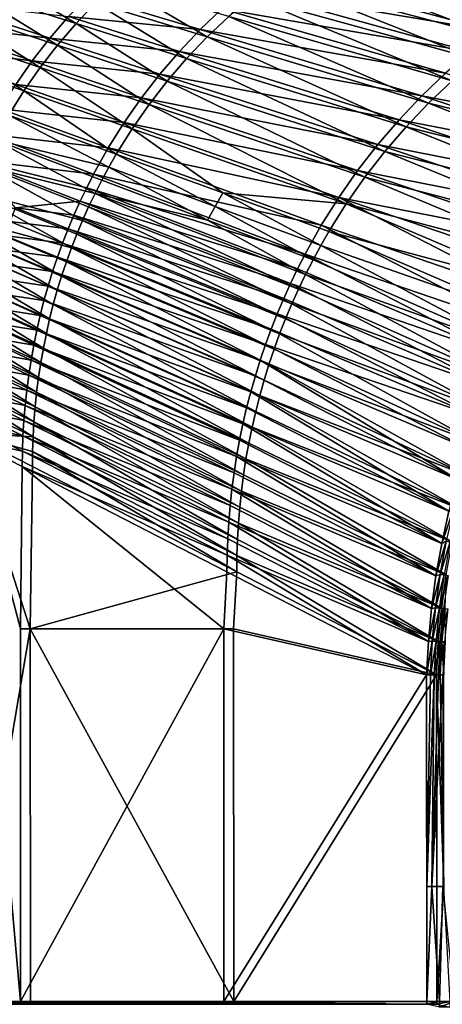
# Model space of a CAD drawing. Header units: metres. Extents: x -900 to 900, y -400 to 400.
# Tile 62 of 241: x -726 to -613, y 0 to 264. Entities that reach past the tile are written whole.
import ezdxf

# ---------------------------------------------------------------- set-up
doc = ezdxf.new("R2010")
doc.units = ezdxf.units.M

msp = doc.modelspace()

# ---------------------------------------------------------------- linework, layer by layer
at = {"layer": 'top'}
for points in [[(-651.034851, 279.450592, -245.912582), (-589.249451, 263.618164, -353.408813), (-644.264893, 283.666199, -246.05809)], [(-589.249451, 263.618164, -353.408813), (-581.840393, 268.242249, -353.560028), (-644.264893, 283.666199, -246.05809)], [(-735.835388, 277.768463, -138.33403), (-740.867798, 272.480621, -138.241013), (-710.916809, 262.92627, -191.667252)], [(-705.663879, 268.447693, -191.776764), (-735.835388, 277.768463, -138.33403), (-710.916809, 262.92627, -191.667252)], [(-657.586487, 274.902618, -245.771866), (-596.423035, 258.630585, -353.264374), (-651.034851, 279.450592, -245.912582)], [(-596.423035, 258.630585, -353.264374), (-589.249451, 263.618164, -353.408813), (-651.034851, 279.450592, -245.912582)], [(-665.726257, 272.122925, -246.811066), (-659.367798, 277.063477, -246.906357), (-598.109863, 260.761414, -354.577484)], [(-663.901611, 270.032257, -245.636459), (-603.340515, 253.29071, -353.127075), (-657.586487, 274.902618, -245.771866)], [(-659.367798, 277.063477, -246.906357), (-590.890991, 265.817963, -354.677704), (-598.109863, 260.761414, -354.577484)], [(-603.340515, 253.29071, -353.127075), (-596.423035, 258.630585, -353.264374), (-657.586487, 274.902618, -245.771866)], [(-740.867798, 272.480621, -138.241013), (-745.625244, 266.942505, -138.153458), (-715.881714, 257.142578, -191.564026)], [(-710.916809, 262.92627, -191.667252), (-740.867798, 272.480621, -138.241013), (-715.881714, 257.142578, -191.564026)], [(-705.663879, 268.447693, -191.776764), (-675.748596, 259.363739, -245.383438), (-700.13385, 273.690735, -191.892166)], [(-675.748596, 259.363739, -245.383438), (-669.961731, 264.849304, -245.506821), (-700.13385, 273.690735, -191.892166)], [(-671.827026, 266.872192, -246.717346), (-665.726257, 272.122925, -246.811066), (-605.065979, 255.353897, -354.480194)], [(-665.726257, 272.122925, -246.811066), (-598.109863, 260.761414, -354.577484), (-605.065979, 255.353897, -354.480194)], [(-712.917908, 264.826813, -192.847443), (-707.618591, 270.406067, -192.930756), (-677.656067, 261.323364, -246.625671)], [(-707.618591, 270.406067, -192.930756), (-671.827026, 266.872192, -246.717346), (-677.656067, 261.323364, -246.625671)], [(-669.961731, 264.849304, -245.506821), (-609.981384, 247.609665, -352.997192), (-663.901611, 270.032257, -245.636459)], [(-609.981384, 247.609665, -352.997192), (-603.340515, 253.29071, -353.127075), (-663.901611, 270.032257, -245.636459)], [(-752.282715, 262.979248, -139.18663), (-747.757507, 268.810425, -139.248199), (-717.932556, 258.987579, -192.766342)], [(-745.625244, 266.942505, -138.153458), (-750.098267, 261.170746, -138.071701), (-720.54895, 251.113983, -191.467499)], [(-747.757507, 268.810425, -139.248199), (-712.917908, 264.826813, -192.847443), (-717.932556, 258.987579, -192.766342)], [(-715.881714, 257.142578, -191.564026), (-745.625244, 266.942505, -138.153458), (-720.54895, 251.113983, -191.467499)], [(-710.916809, 262.92627, -191.667252), (-681.245361, 253.586823, -245.266769), (-705.663879, 268.447693, -191.776764)], [(-681.245361, 253.586823, -245.266769), (-675.748596, 259.363739, -245.383438), (-705.663879, 268.447693, -191.776764)], [(-677.656067, 261.323364, -246.625671), (-671.827026, 266.872192, -246.717346), (-611.74292, 249.608124, -354.386108)], [(-671.827026, 266.872192, -246.717346), (-605.065979, 255.353897, -354.480194), (-611.74292, 249.608124, -354.386108)], [(-717.932556, 258.987579, -192.766342), (-712.917908, 264.826813, -192.847443), (-683.199951, 255.489227, -246.53653)], [(-712.917908, 264.826813, -192.847443), (-677.656067, 261.323364, -246.625671), (-683.199951, 255.489227, -246.53653)], [(-675.748596, 259.363739, -245.383438), (-616.324951, 241.598602, -352.875092), (-669.961731, 264.849304, -245.506821)], [(-616.324951, 241.598602, -352.875092), (-609.981384, 247.609665, -352.997192), (-669.961731, 264.849304, -245.506821)], [(-756.514526, 256.926178, -139.127487), (-752.282715, 262.979248, -139.18663), (-722.651062, 252.901749, -192.687988)], [(-752.282715, 262.979248, -139.18663), (-717.932556, 258.987579, -192.766342), (-722.651062, 252.901749, -192.687988)], [(-715.881714, 257.142578, -191.564026), (-686.440491, 247.535553, -245.157227), (-710.916809, 262.92627, -191.667252)], [(-686.440491, 247.535553, -245.157227), (-681.245361, 253.586823, -245.266769), (-710.916809, 262.92627, -191.667252)], [(-750.098267, 261.170746, -138.071701), (-754.277588, 255.182022, -137.996048), (-724.908936, 244.85788, -191.378036)], [(-720.54895, 251.113983, -191.467499), (-750.098267, 261.170746, -138.071701), (-724.908936, 244.85788, -191.378036)], [(-722.651062, 252.901749, -192.687988), (-717.932556, 258.987579, -192.766342), (-688.445984, 249.383224, -246.450378)], [(-717.932556, 258.987579, -192.766342), (-683.199951, 255.489227, -246.53653), (-688.445984, 249.383224, -246.450378)], [(-683.199951, 255.489227, -246.53653), (-677.656067, 261.323364, -246.625671), (-618.124817, 243.537598, -354.295593)], [(-681.245361, 253.586823, -245.266769), (-622.352295, 235.270294, -352.761108), (-675.748596, 259.363739, -245.383438)], [(-677.656067, 261.323364, -246.625671), (-611.74292, 249.608124, -354.386108), (-618.124817, 243.537598, -354.295593)], [(-622.352295, 235.270294, -352.761108), (-616.324951, 241.598602, -352.875092), (-675.748596, 259.363739, -245.383438)], [(-756.514526, 256.926178, -139.127487), (-722.651062, 252.901749, -192.687988), (-727.062744, 246.583328, -192.612854)], [(-720.54895, 251.113983, -191.467499), (-691.323975, 241.228241, -245.05513), (-715.881714, 257.142578, -191.564026)], [(-691.323975, 241.228241, -245.05513), (-686.440491, 247.535553, -245.157227), (-715.881714, 257.142578, -191.564026)], [(-724.908936, 244.85788, -191.378036), (-754.277588, 255.182022, -137.996048), (-728.951904, 238.391632, -191.296036)], [(-688.445984, 249.383224, -246.450378), (-683.199951, 255.489227, -246.53653), (-624.196655, 237.156647, -354.208954)], [(-686.440491, 247.535553, -245.157227), (-628.050598, 228.643784, -352.655396), (-681.245361, 253.586823, -245.266769)], [(-683.199951, 255.489227, -246.53653), (-618.124817, 243.537598, -354.295593), (-624.196655, 237.156647, -354.208954)], [(-628.050598, 228.643784, -352.655396), (-622.352295, 235.270294, -352.761108), (-681.245361, 253.586823, -245.266769)], [(-727.062744, 246.583328, -192.612854), (-722.651062, 252.901749, -192.687988), (-693.382202, 243.019455, -246.367691)], [(-724.908936, 244.85788, -191.378036), (-695.88562, 234.683182, -244.960876), (-720.54895, 251.113983, -191.467499)], [(-722.651062, 252.901749, -192.687988), (-688.445984, 249.383224, -246.450378), (-693.382202, 243.019455, -246.367691)], [(-695.88562, 234.683182, -244.960876), (-691.323975, 241.228241, -245.05513), (-720.54895, 251.113983, -191.467499)], [(-693.382202, 243.019455, -246.367691), (-688.445984, 249.383224, -246.450378), (-629.944031, 230.480377, -354.126495)], [(-688.445984, 249.383224, -246.450378), (-624.196655, 237.156647, -354.208954), (-629.944031, 230.480377, -354.126495)], [(-618.124817, 243.537598, -354.295593), (-611.74292, 249.608124, -354.386108), (-554.930054, 231.374649, -458.79007)], [(-731.157654, 240.046799, -192.541428), (-727.062744, 246.583328, -192.612854), (-697.997192, 236.412643, -246.288925)], [(-727.062744, 246.583328, -192.612854), (-693.382202, 243.019455, -246.367691), (-697.997192, 236.412643, -246.288925)], [(-691.323975, 241.228241, -245.05513), (-633.408447, 221.739563, -352.558228), (-686.440491, 247.535553, -245.157227)], [(-633.408447, 221.739563, -352.558228), (-628.050598, 228.643784, -352.655396), (-686.440491, 247.535553, -245.157227)], [(-609.981384, 247.609665, -352.997192), (-616.324951, 241.598602, -352.875092), (-555.785889, 226.832245, -457.716919)], [(-728.951904, 238.391632, -191.296036), (-700.115417, 227.918716, -244.874832), (-724.908936, 244.85788, -191.378036)], [(-700.115417, 227.918716, -244.874832), (-695.88562, 234.683182, -244.960876), (-724.908936, 244.85788, -191.378036)], [(-697.997192, 236.412643, -246.288925), (-693.382202, 243.019455, -246.367691), (-635.353455, 223.524597, -354.048553)], [(-693.382202, 243.019455, -246.367691), (-629.944031, 230.480377, -354.126495), (-635.353455, 223.524597, -354.048553)], [(-624.196655, 237.156647, -354.208954), (-618.124817, 243.537598, -354.295593), (-561.175171, 224.8871, -459.318604)], [(-618.124817, 243.537598, -354.295593), (-554.930054, 231.374649, -458.79007), (-561.175171, 224.8871, -459.318604)], [(-695.88562, 234.683182, -244.960876), (-638.414551, 214.578186, -352.469788), (-691.323975, 241.228241, -245.05513)], [(-638.414551, 214.578186, -352.469788), (-633.408447, 221.739563, -352.558228), (-691.323975, 241.228241, -245.05513)], [(-616.324951, 241.598602, -352.875092), (-622.352295, 235.270294, -352.761108), (-561.93634, 220.220795, -458.197723)], [(-555.785889, 226.832245, -457.716919), (-616.324951, 241.598602, -352.875092), (-561.93634, 220.220795, -458.197723)], [(-702.28064, 229.57811, -246.214554), (-734.926575, 233.30719, -192.474213), (-731.157654, 240.046799, -192.541428)], [(-732.668335, 231.73262, -191.221878), (-702.102661, 224.459915, -244.834991), (-728.951904, 238.391632, -191.296036)], [(-697.997192, 236.412643, -246.288925), (-702.28064, 229.57811, -246.214554), (-731.157654, 240.046799, -192.541428)], [(-702.102661, 224.459915, -244.834991), (-700.115417, 227.918716, -244.874832), (-728.951904, 238.391632, -191.296036)], [(-640.412292, 216.305832, -353.975433), (-702.28064, 229.57811, -246.214554), (-697.997192, 236.412643, -246.288925)], [(-635.353455, 223.524597, -354.048553), (-640.412292, 216.305832, -353.975433), (-697.997192, 236.412643, -246.288925)], [(-629.944031, 230.480377, -354.126495), (-624.196655, 237.156647, -354.208954), (-567.105591, 218.163849, -459.771088)], [(-622.352295, 235.270294, -352.761108), (-628.050598, 228.643784, -352.655396), (-567.77948, 213.340012, -458.601532)], [(-624.196655, 237.156647, -354.208954), (-561.175171, 224.8871, -459.318604), (-567.105591, 218.163849, -459.771088)], [(-561.93634, 220.220795, -458.197723), (-622.352295, 235.270294, -352.761108), (-567.77948, 213.340012, -458.601532)], [(-734.926575, 233.30719, -192.474213), (-706.222778, 222.531693, -246.14502), (-738.361023, 226.380005, -192.411697)], [(-702.28064, 229.57811, -246.214554), (-706.222778, 222.531693, -246.14502), (-734.926575, 233.30719, -192.474213)], [(-700.115417, 227.918716, -244.874832), (-671.542908, 217.536606, -298.607544), (-695.88562, 234.683182, -244.960876)], [(-671.542908, 217.536606, -298.607544), (-638.414551, 214.578186, -352.469788), (-695.88562, 234.683182, -244.960876)], [(-732.668335, 231.73262, -191.221878), (-736.048462, 224.898224, -191.15596), (-705.815674, 217.400665, -244.761902)], [(-705.815674, 217.400665, -244.761902), (-704.003174, 220.95314, -244.797333), (-732.668335, 231.73262, -191.221878)], [(-704.003174, 220.95314, -244.797333), (-702.102661, 224.459915, -244.834991), (-732.668335, 231.73262, -191.221878)], [(-635.353455, 223.524597, -354.048553), (-629.944031, 230.480377, -354.126495), (-572.719849, 211.218231, -460.15274)], [(-629.944031, 230.480377, -354.126495), (-567.105591, 218.163849, -459.771088), (-572.719849, 211.218231, -460.15274)], [(-645.108704, 208.841248, -353.90744), (-706.222778, 222.531693, -246.14502), (-702.28064, 229.57811, -246.214554)], [(-640.412292, 216.305832, -353.975433), (-645.108704, 208.841248, -353.90744), (-702.28064, 229.57811, -246.214554)], [(-702.102661, 224.459915, -244.834991), (-673.625793, 213.917831, -298.568787), (-700.115417, 227.918716, -244.874832)], [(-673.625793, 213.917831, -298.568787), (-671.542908, 217.536606, -298.607544), (-700.115417, 227.918716, -244.874832)], [(-628.050598, 228.643784, -352.655396), (-633.408447, 221.739563, -352.558228), (-573.309326, 206.202927, -458.932465)], [(-567.77948, 213.340012, -458.601532), (-628.050598, 228.643784, -352.655396), (-573.309326, 206.202927, -458.932465)], [(-739.082764, 217.905823, -191.098648), (-709.17157, 210.16777, -244.697937), (-736.048462, 224.898224, -191.15596)], [(-738.361023, 226.380005, -192.411697), (-706.222778, 222.531693, -246.14502), (-708.06311, 218.934097, -246.112213)], [(-738.361023, 226.380005, -192.411697), (-708.06311, 218.934097, -246.112213), (-709.814819, 215.289703, -246.08078)], [(-738.361023, 226.380005, -192.411697), (-709.814819, 215.289703, -246.08078), (-727.192932, 213.564102, -219.160568)], [(-709.17157, 210.16777, -244.697937), (-707.53894, 213.804764, -244.72876), (-736.048462, 224.898224, -191.15596)], [(-736.048462, 224.898224, -191.15596), (-707.53894, 213.804764, -244.72876), (-705.815674, 217.400665, -244.761902)], [(-704.003174, 220.95314, -244.797333), (-675.617737, 210.249283, -298.532288), (-702.102661, 224.459915, -244.834991)], [(-675.617737, 210.249283, -298.532288), (-673.625793, 213.917831, -298.568787), (-702.102661, 224.459915, -244.834991)], [(-706.222778, 222.531693, -246.14502), (-649.431885, 201.14859, -353.844879), (-708.06311, 218.934097, -246.112213)], [(-649.431885, 201.14859, -353.844879), (-706.222778, 222.531693, -246.14502), (-645.108704, 208.841248, -353.90744)], [(-578.015686, 204.063461, -460.466644), (-640.412292, 216.305832, -353.975433), (-635.353455, 223.524597, -354.048553)], [(-633.408447, 221.739563, -352.558228), (-638.414551, 214.578186, -352.469788), (-578.519958, 198.822495, -459.194672)], [(-572.719849, 211.218231, -460.15274), (-578.015686, 204.063461, -460.466644), (-635.353455, 223.524597, -354.048553)], [(-573.309326, 206.202927, -458.932465), (-633.408447, 221.739563, -352.558228), (-578.519958, 198.822495, -459.194672)], [(-675.617737, 210.249283, -298.532288), (-704.003174, 220.95314, -244.797333), (-705.815674, 217.400665, -244.761902)], [(-739.082764, 217.905823, -191.098648), (-741.763123, 210.772614, -191.050339), (-712.160461, 202.779526, -244.643433)], [(-712.160461, 202.779526, -244.643433), (-710.712463, 206.491928, -244.669479), (-739.082764, 217.905823, -191.098648)], [(-710.712463, 206.491928, -244.669479), (-709.17157, 210.16777, -244.697937), (-739.082764, 217.905823, -191.098648)], [(-708.06311, 218.934097, -246.112213), (-651.450317, 197.222443, -353.815735), (-709.814819, 215.289703, -246.08078)], [(-708.06311, 218.934097, -246.112213), (-649.431885, 201.14859, -353.844879), (-651.450317, 197.222443, -353.815735)], [(-707.53894, 213.804764, -244.72876), (-651.208374, 191.756424, -352.25882), (-705.815674, 217.400665, -244.761902)], [(-705.815674, 217.400665, -244.761902), (-651.208374, 191.756424, -352.25882), (-649.31604, 195.684418, -352.288177)], [(-649.31604, 195.684418, -352.288177), (-675.617737, 210.249283, -298.532288), (-705.815674, 217.400665, -244.761902)], [(-671.542908, 217.536606, -298.607544), (-673.625793, 213.917831, -298.568787), (-645.239136, 203.398865, -352.353912)], [(-645.239136, 203.398865, -352.353912), (-643.057434, 207.180191, -352.390259), (-671.542908, 217.536606, -298.607544)], [(-643.057434, 207.180191, -352.390259), (-638.414551, 214.578186, -352.469788), (-671.542908, 217.536606, -298.607544)], [(-709.814819, 215.289703, -246.08078), (-711.477051, 211.600601, -246.050797), (-727.192932, 213.564102, -219.160568)], [(-653.371765, 193.246201, -353.788055), (-711.477051, 211.600601, -246.050797), (-709.814819, 215.289703, -246.08078)], [(-651.450317, 197.222443, -353.815735), (-653.371765, 193.246201, -353.788055), (-709.814819, 215.289703, -246.08078)], [(-675.617737, 210.249283, -298.532288), (-647.325806, 199.566086, -352.319885), (-673.625793, 213.917831, -298.568787)], [(-673.625793, 213.917831, -298.568787), (-647.325806, 199.566086, -352.319885), (-645.239136, 203.398865, -352.353912)], [(-640.412292, 216.305832, -353.975433), (-587.641418, 189.177658, -460.902557), (-645.108704, 208.841248, -353.90744)], [(-638.414551, 214.578186, -352.469788), (-643.057434, 207.180191, -352.390259), (-583.405334, 191.211761, -459.392273)], [(-578.015686, 204.063461, -460.466644), (-582.990479, 196.712646, -460.715668), (-640.412292, 216.305832, -353.975433)], [(-582.990479, 196.712646, -460.715668), (-587.641418, 189.177658, -460.902557), (-640.412292, 216.305832, -353.975433)], [(-578.519958, 198.822495, -459.194672), (-638.414551, 214.578186, -352.469788), (-583.405334, 191.211761, -459.392273)], [(-727.192932, 213.564102, -219.160568), (-713.048767, 207.868958, -246.022308), (-728.639954, 209.874863, -219.133011)], [(-711.477051, 211.600601, -246.050797), (-713.048767, 207.868958, -246.022308), (-727.192932, 213.564102, -219.160568)], [(-655.19519, 189.222229, -353.761902), (-713.048767, 207.868958, -246.022308), (-711.477051, 211.600601, -246.050797)], [(-653.371765, 193.246201, -353.788055), (-655.19519, 189.222229, -353.761902), (-711.477051, 211.600601, -246.050797)], [(-653.001404, 187.784653, -352.231842), (-707.53894, 213.804764, -244.72876), (-709.17157, 210.16777, -244.697937)], [(-651.208374, 191.756424, -352.25882), (-707.53894, 213.804764, -244.72876), (-653.001404, 187.784653, -352.231842)], [(-741.763123, 210.772614, -191.050339), (-742.969788, 207.158417, -191.029678), (-714.7771, 195.253738, -244.59874)], [(-741.763123, 210.772614, -191.050339), (-713.515442, 199.032745, -244.619843), (-712.160461, 202.779526, -244.643433)], [(-714.7771, 195.253738, -244.59874), (-713.515442, 199.032745, -244.619843), (-741.763123, 210.772614, -191.050339)], [(-728.639954, 209.874863, -219.133011), (-714.529236, 204.096909, -245.995377), (-729.996948, 206.148071, -219.10701)], [(-713.048767, 207.868958, -246.022308), (-714.529236, 204.096909, -245.995377), (-728.639954, 209.874863, -219.133011)], [(-654.693665, 183.771713, -352.207306), (-709.17157, 210.16777, -244.697937), (-710.712463, 206.491928, -244.669479)], [(-654.693665, 183.771713, -352.207306), (-653.001404, 187.784653, -352.231842), (-709.17157, 210.16777, -244.697937)], [(-647.325806, 199.566086, -352.319885), (-675.617737, 210.249283, -298.532288), (-649.31604, 195.684418, -352.288177)], [(-645.108704, 208.841248, -353.90744), (-591.965454, 181.469208, -461.03009), (-649.431885, 201.14859, -353.844879)], [(-587.641418, 189.177658, -460.902557), (-591.965454, 181.469208, -461.03009), (-645.108704, 208.841248, -353.90744)], [(-715.945435, 191.444687, -244.580185), (-742.969788, 207.158417, -191.029678), (-744.087219, 203.515213, -191.011414)], [(-742.969788, 207.158417, -191.029678), (-715.945435, 191.444687, -244.580185), (-714.7771, 195.253738, -244.59874)], [(-729.996948, 206.148071, -219.10701), (-715.917542, 200.286667, -245.970047), (-731.263184, 202.385895, -219.082657)], [(-714.529236, 204.096909, -245.995377), (-715.917542, 200.286667, -245.970047), (-729.996948, 206.148071, -219.10701)], [(-713.048767, 207.868958, -246.022308), (-656.919434, 185.152908, -353.737244), (-714.529236, 204.096909, -245.995377)], [(-656.919434, 185.152908, -353.737244), (-713.048767, 207.868958, -246.022308), (-655.19519, 189.222229, -353.761902)], [(-656.284119, 179.720093, -352.185181), (-710.712463, 206.491928, -244.669479), (-712.160461, 202.779526, -244.643433)], [(-656.284119, 179.720093, -352.185181), (-654.693665, 183.771713, -352.207306), (-710.712463, 206.491928, -244.669479)], [(-643.057434, 207.180191, -352.390259), (-645.239136, 203.398865, -352.353912), (-587.959595, 183.383728, -459.529358)], [(-583.405334, 191.211761, -459.392273), (-643.057434, 207.180191, -352.390259), (-587.959595, 183.383728, -459.529358)], [(-717.020203, 187.607742, -244.564194), (-744.087219, 203.515213, -191.011414), (-745.115295, 199.845078, -190.995575)], [(-717.020203, 187.607742, -244.564194), (-715.945435, 191.444687, -244.580185), (-744.087219, 203.515213, -191.011414)], [(-714.529236, 204.096909, -245.995377), (-658.54364, 181.040695, -353.714203), (-715.917542, 200.286667, -245.970047)], [(-656.919434, 185.152908, -353.737244), (-658.54364, 181.040695, -353.714203), (-714.529236, 204.096909, -245.995377)], [(-645.239136, 203.398865, -352.353912), (-647.325806, 199.566086, -352.319885), (-592.176758, 175.35141, -459.610077)], [(-587.959595, 183.383728, -459.529358), (-645.239136, 203.398865, -352.353912), (-592.176758, 175.35141, -459.610077)], [(-731.263184, 202.385895, -219.082657), (-717.212952, 196.440414, -245.946396), (-732.437988, 198.5905, -219.059998)], [(-715.917542, 200.286667, -245.970047), (-717.212952, 196.440414, -245.946396), (-731.263184, 202.385895, -219.082657)], [(-712.160461, 202.779526, -244.643433), (-713.515442, 199.032745, -244.619843), (-657.772339, 175.632248, -352.165497)], [(-657.772339, 175.632248, -352.165497), (-656.284119, 179.720093, -352.185181), (-712.160461, 202.779526, -244.643433)], [(-649.431885, 201.14859, -353.844879), (-595.959412, 173.598099, -461.100769), (-651.450317, 197.222443, -353.815735)], [(-591.965454, 181.469208, -461.03009), (-595.959412, 173.598099, -461.100769), (-649.431885, 201.14859, -353.844879)], [(-718.001282, 183.745102, -244.550842), (-745.115295, 199.845078, -190.995575), (-746.053833, 196.15007, -190.982224)], [(-718.001282, 183.745102, -244.550842), (-717.020203, 187.607742, -244.564194), (-745.115295, 199.845078, -190.995575)], [(-732.437988, 198.5905, -219.059998), (-718.414795, 192.560394, -245.924454), (-733.520752, 194.764053, -219.039108)], [(-717.212952, 196.440414, -245.946396), (-718.414795, 192.560394, -245.924454), (-732.437988, 198.5905, -219.059998)], [(-660.066895, 176.888031, -353.692749), (-717.212952, 196.440414, -245.946396), (-715.917542, 200.286667, -245.970047)], [(-658.54364, 181.040695, -353.714203), (-660.066895, 176.888031, -353.692749), (-715.917542, 200.286667, -245.970047)], [(-659.158264, 171.510559, -352.148315), (-713.515442, 199.032745, -244.619843), (-714.7771, 195.253738, -244.59874)], [(-713.515442, 199.032745, -244.619843), (-659.158264, 171.510559, -352.148315), (-657.772339, 175.632248, -352.165497)], [(-592.176758, 175.35141, -459.610077), (-647.325806, 199.566086, -352.319885), (-649.31604, 195.684418, -352.288177)], [(-718.888611, 179.858902, -244.540146), (-746.053833, 196.15007, -190.982224), (-746.90271, 192.432251, -190.971405)], [(-718.888611, 179.858902, -244.540146), (-718.001282, 183.745102, -244.550842), (-746.053833, 196.15007, -190.982224)], [(-661.488281, 172.697403, -353.672974), (-718.414795, 192.560394, -245.924454), (-717.212952, 196.440414, -245.946396)], [(-660.066895, 176.888031, -353.692749), (-661.488281, 172.697403, -353.672974), (-717.212952, 196.440414, -245.946396)], [(-595.959412, 173.598099, -461.100769), (-653.371765, 193.246201, -353.788055), (-651.450317, 197.222443, -353.815735)], [(-651.208374, 191.756424, -352.25882), (-596.050171, 167.131149, -459.636993), (-649.31604, 195.684418, -352.288177)], [(-649.31604, 195.684418, -352.288177), (-596.050171, 167.131149, -459.636993), (-592.176758, 175.35141, -459.610077)], [(-733.520752, 194.764053, -219.039108), (-719.522461, 188.648865, -245.904282), (-734.510925, 190.908783, -219.02002)], [(-718.414795, 192.560394, -245.924454), (-719.522461, 188.648865, -245.904282), (-733.520752, 194.764053, -219.039108)], [(-714.7771, 195.253738, -244.59874), (-715.945435, 191.444687, -244.580185), (-660.44165, 167.357452, -352.133636)], [(-660.44165, 167.357452, -352.133636), (-659.158264, 171.510559, -352.148315), (-714.7771, 195.253738, -244.59874)], [(-599.619751, 165.575348, -461.115479), (-655.19519, 189.222229, -353.761902), (-653.371765, 193.246201, -353.788055)], [(-595.959412, 173.598099, -461.100769), (-599.619751, 165.575348, -461.115479), (-653.371765, 193.246201, -353.788055)], [(-719.681946, 175.951324, -244.53215), (-746.90271, 192.432251, -190.971405), (-747.661743, 188.69368, -190.963181)], [(-719.681946, 175.951324, -244.53215), (-718.888611, 179.858902, -244.540146), (-746.90271, 192.432251, -190.971405)], [(-734.510925, 190.908783, -219.02002), (-720.5354, 184.708069, -245.885956), (-735.40802, 187.026871, -219.002823)], [(-719.522461, 188.648865, -245.904282), (-720.5354, 184.708069, -245.885956), (-734.510925, 190.908783, -219.02002)], [(-662.807068, 168.471298, -353.654846), (-719.522461, 188.648865, -245.904282), (-718.414795, 192.560394, -245.924454)], [(-661.488281, 172.697403, -353.672974), (-662.807068, 168.471298, -353.654846), (-718.414795, 192.560394, -245.924454)], [(-661.622375, 163.175339, -352.12149), (-715.945435, 191.444687, -244.580185), (-717.020203, 187.607742, -244.564194)], [(-715.945435, 191.444687, -244.580185), (-661.622375, 163.175339, -352.12149), (-660.44165, 167.357452, -352.133636)], [(-653.001404, 187.784653, -352.231842), (-596.050171, 167.131149, -459.636993), (-651.208374, 191.756424, -352.25882)], [(-720.381226, 172.02446, -244.526901), (-747.661743, 188.69368, -190.963181), (-748.330811, 184.93631, -190.957565)], [(-720.381226, 172.02446, -244.526901), (-719.681946, 175.951324, -244.53215), (-747.661743, 188.69368, -190.963181)], [(-664.022522, 164.21225, -353.638458), (-720.5354, 184.708069, -245.885956), (-719.522461, 188.648865, -245.904282)], [(-662.807068, 168.471298, -353.654846), (-664.022522, 164.21225, -353.638458), (-719.522461, 188.648865, -245.904282)], [(-662.700256, 158.966599, -352.111877), (-717.020203, 187.607742, -244.564194), (-718.001282, 183.745102, -244.550842)], [(-662.700256, 158.966599, -352.111877), (-661.622375, 163.175339, -352.12149), (-717.020203, 187.607742, -244.564194)], [(-655.19519, 189.222229, -353.761902), (-599.619751, 165.575348, -461.115479), (-656.919434, 185.152908, -353.737244)], [(-654.693665, 183.771713, -352.207306), (-599.571777, 158.745132, -459.610016), (-653.001404, 187.784653, -352.231842)], [(-599.571777, 158.745132, -459.610016), (-596.050171, 167.131149, -459.636993), (-653.001404, 187.784653, -352.231842)], [(-748.330811, 184.93631, -190.957565), (-748.909851, 181.161789, -190.954666), (-720.986328, 168.080078, -244.52446)], [(-720.986328, 168.080078, -244.52446), (-720.381226, 172.02446, -244.526901), (-748.330811, 184.93631, -190.957565)], [(-735.40802, 187.026871, -219.002823), (-721.453003, 180.740311, -245.869507), (-736.211487, 183.12059, -218.987564)], [(-720.5354, 184.708069, -245.885956), (-721.453003, 180.740311, -245.869507), (-735.40802, 187.026871, -219.002823)], [(-656.919434, 185.152908, -353.737244), (-602.942749, 157.412018, -461.074799), (-658.54364, 181.040695, -353.714203)], [(-599.619751, 165.575348, -461.115479), (-602.942749, 157.412018, -461.074799), (-656.919434, 185.152908, -353.737244)], [(-736.211487, 183.12059, -218.987564), (-722.274841, 176.747879, -245.855011), (-736.921082, 179.192169, -218.974304)], [(-721.453003, 180.740311, -245.869507), (-722.274841, 176.747879, -245.855011), (-736.211487, 183.12059, -218.987564)], [(-665.134033, 159.922791, -353.62384), (-721.453003, 180.740311, -245.869507), (-720.5354, 184.708069, -245.885956)], [(-664.022522, 164.21225, -353.638458), (-665.134033, 159.922791, -353.62384), (-720.5354, 184.708069, -245.885956)], [(-663.67511, 154.733658, -352.104858), (-718.001282, 183.745102, -244.550842), (-718.888611, 179.858902, -244.540146)], [(-663.67511, 154.733658, -352.104858), (-662.700256, 158.966599, -352.111877), (-718.001282, 183.745102, -244.550842)], [(-599.571777, 158.745132, -459.610016), (-654.693665, 183.771713, -352.207306), (-656.284119, 179.720093, -352.185181)], [(-748.909851, 181.161789, -190.954666), (-749.398865, 177.371704, -190.954529), (-721.497253, 164.119949, -244.524918)], [(-748.909851, 181.161789, -190.954666), (-721.497253, 164.119949, -244.524918), (-720.986328, 168.080078, -244.52446)], [(-666.14093, 155.605484, -353.610962), (-722.274841, 176.747879, -245.855011), (-721.453003, 180.740311, -245.869507)], [(-665.134033, 159.922791, -353.62384), (-666.14093, 155.605484, -353.610962), (-721.453003, 180.740311, -245.869507)], [(-664.546814, 150.478912, -352.100403), (-718.888611, 179.858902, -244.540146), (-719.681946, 175.951324, -244.53215)], [(-664.546814, 150.478912, -352.100403), (-663.67511, 154.733658, -352.104858), (-718.888611, 179.858902, -244.540146)], [(-602.942749, 157.412018, -461.074799), (-660.066895, 176.888031, -353.692749), (-658.54364, 181.040695, -353.714203)], [(-602.733521, 150.216125, -459.528778), (-656.284119, 179.720093, -352.185181), (-657.772339, 175.632248, -352.165497)], [(-602.733521, 150.216125, -459.528778), (-599.571777, 158.745132, -459.610016), (-656.284119, 179.720093, -352.185181)], [(-721.91394, 160.145798, -244.528305), (-749.398865, 177.371704, -190.954529), (-749.797729, 173.567612, -190.95726)], [(-749.398865, 177.371704, -190.954529), (-721.91394, 160.145798, -244.528305), (-721.497253, 164.119949, -244.524918)], [(-736.921082, 179.192169, -218.974304), (-723.00061, 172.733093, -245.842514), (-737.536316, 175.243851, -218.963104)], [(-722.274841, 176.747879, -245.855011), (-723.00061, 172.733093, -245.842514), (-736.921082, 179.192169, -218.974304)], [(-605.9245, 149.118973, -460.97934), (-661.488281, 172.697403, -353.672974), (-660.066895, 176.888031, -353.692749)], [(-602.942749, 157.412018, -461.074799), (-605.9245, 149.118973, -460.97934), (-660.066895, 176.888031, -353.692749)], [(-737.536316, 175.243851, -218.963104), (-723.629822, 168.698257, -245.832062), (-738.057007, 171.277924, -218.954025)], [(-723.00061, 172.733093, -245.842514), (-723.629822, 168.698257, -245.832062), (-737.536316, 175.243851, -218.963104)], [(-667.042786, 151.262909, -353.599945), (-723.00061, 172.733093, -245.842514), (-722.274841, 176.747879, -245.855011)], [(-666.14093, 155.605484, -353.610962), (-667.042786, 151.262909, -353.599945), (-722.274841, 176.747879, -245.855011)], [(-665.315186, 146.204742, -352.098572), (-719.681946, 175.951324, -244.53215), (-720.381226, 172.02446, -244.526901)], [(-665.315186, 146.204742, -352.098572), (-664.546814, 150.478912, -352.100403), (-719.681946, 175.951324, -244.53215)], [(-659.158264, 171.510559, -352.148315), (-602.733521, 150.216125, -459.528778), (-657.772339, 175.632248, -352.165497)], [(-749.797729, 173.567612, -190.95726), (-750.106323, 169.751541, -190.962906), (-722.236328, 156.159744, -244.534714)], [(-722.236328, 156.159744, -244.534714), (-721.91394, 160.145798, -244.528305), (-749.797729, 173.567612, -190.95726)], [(-667.83905, 146.897659, -353.59079), (-723.629822, 168.698257, -245.832062), (-723.00061, 172.733093, -245.842514)], [(-667.042786, 151.262909, -353.599945), (-667.83905, 146.897659, -353.59079), (-723.00061, 172.733093, -245.842514)], [(-665.980164, 141.913452, -352.099426), (-720.381226, 172.02446, -244.526901), (-720.986328, 168.080078, -244.52446)], [(-665.980164, 141.913452, -352.099426), (-665.315186, 146.204742, -352.098572), (-720.381226, 172.02446, -244.526901)], [(-608.560303, 140.706741, -460.829681), (-662.807068, 168.471298, -353.654846), (-661.488281, 172.697403, -353.672974)], [(-605.9245, 149.118973, -460.97934), (-608.560303, 140.706741, -460.829681), (-661.488281, 172.697403, -353.672974)], [(-750.106323, 169.751541, -190.962906), (-750.32428, 165.927063, -190.971436), (-722.463989, 152.165344, -244.544098)], [(-750.106323, 169.751541, -190.962906), (-722.463989, 152.165344, -244.544098), (-722.236328, 156.159744, -244.534714)], [(-738.057007, 171.277924, -218.954025), (-724.162231, 164.645721, -245.823715), (-738.482849, 167.296661, -218.947128)], [(-723.629822, 168.698257, -245.832062), (-724.162231, 164.645721, -245.823715), (-738.057007, 171.277924, -218.954025)], [(-660.44165, 167.357452, -352.133636), (-605.527222, 141.56691, -459.392853), (-659.158264, 171.510559, -352.148315)], [(-605.527222, 141.56691, -459.392853), (-602.733521, 150.216125, -459.528778), (-659.158264, 171.510559, -352.148315)], [(-738.482849, 167.296661, -218.947128), (-724.597717, 160.577805, -245.817535), (-738.813782, 163.302338, -218.942474)], [(-724.162231, 164.645721, -245.823715), (-724.597717, 160.577805, -245.817535), (-738.482849, 167.296661, -218.947128)], [(-668.52948, 142.512344, -353.583496), (-724.162231, 164.645721, -245.823715), (-723.629822, 168.698257, -245.832062)], [(-667.83905, 146.897659, -353.59079), (-668.52948, 142.512344, -353.583496), (-723.629822, 168.698257, -245.832062)], [(-720.986328, 168.080078, -244.52446), (-721.497253, 164.119949, -244.524918), (-666.541565, 137.607285, -352.102966)], [(-666.541565, 137.607285, -352.102966), (-665.980164, 141.913452, -352.099426), (-720.986328, 168.080078, -244.52446)], [(-662.807068, 168.471298, -353.654846), (-608.560303, 140.706741, -460.829681), (-664.022522, 164.21225, -353.638458)], [(-660.44165, 167.357452, -352.133636), (-661.622375, 163.175339, -352.12149), (-605.527222, 141.56691, -459.392853)], [(-750.32428, 165.927063, -190.971436), (-740.209839, 153.103928, -210.568954), (-722.463989, 152.165344, -244.544098)], [(-669.113586, 138.109573, -353.578125), (-724.597717, 160.577805, -245.817535), (-724.162231, 164.645721, -245.823715)], [(-668.52948, 142.512344, -353.583496), (-669.113586, 138.109573, -353.578125), (-724.162231, 164.645721, -245.823715)], [(-721.497253, 164.119949, -244.524918), (-721.91394, 160.145798, -244.528305), (-666.999268, 133.288513, -352.109253)], [(-721.497253, 164.119949, -244.524918), (-666.999268, 133.288513, -352.109253), (-666.541565, 137.607285, -352.102966)], [(-664.022522, 164.21225, -353.638458), (-610.845642, 132.185837, -460.626404), (-665.134033, 159.922791, -353.62384)], [(-608.560303, 140.706741, -460.829681), (-610.845642, 132.185837, -460.626404), (-664.022522, 164.21225, -353.638458)], [(-738.813782, 163.302338, -218.942474), (-724.936035, 156.496887, -245.813583), (-739.049622, 159.297226, -218.940109)], [(-724.597717, 160.577805, -245.817535), (-724.936035, 156.496887, -245.813583), (-738.813782, 163.302338, -218.942474)], [(-661.622375, 163.175339, -352.12149), (-662.700256, 158.966599, -352.111877), (-607.944824, 132.820221, -459.201874)], [(-661.622375, 163.175339, -352.12149), (-607.944824, 132.820221, -459.201874), (-605.527222, 141.56691, -459.392853)], [(-739.049622, 159.297226, -218.940109), (-725.177063, 152.405289, -245.81189), (-739.190369, 155.283661, -218.940125)], [(-724.936035, 156.496887, -245.813583), (-725.177063, 152.405289, -245.81189), (-739.049622, 159.297226, -218.940109)], [(-669.591248, 133.691971, -353.574738), (-724.936035, 156.496887, -245.813583), (-724.597717, 160.577805, -245.817535)], [(-669.113586, 138.109573, -353.578125), (-669.591248, 133.691971, -353.574738), (-724.597717, 160.577805, -245.817535)], [(-667.35321, 128.959549, -352.118317), (-721.91394, 160.145798, -244.528305), (-722.236328, 156.159744, -244.534714)], [(-721.91394, 160.145798, -244.528305), (-667.35321, 128.959549, -352.118317), (-666.999268, 133.288513, -352.109253)], [(-610.845642, 132.185837, -460.626404), (-666.14093, 155.605484, -353.610962), (-665.134033, 159.922791, -353.62384)], [(-607.944824, 132.820221, -459.201874), (-662.700256, 158.966599, -352.111877), (-663.67511, 154.733658, -352.104858)], [(-669.962219, 129.262177, -353.573303), (-725.177063, 152.405289, -245.81189), (-724.936035, 156.496887, -245.813583)], [(-669.591248, 133.691971, -353.574738), (-669.962219, 129.262177, -353.573303), (-724.936035, 156.496887, -245.813583)], [(-722.236328, 156.159744, -244.534714), (-722.463989, 152.165344, -244.544098), (-667.603149, 124.623314, -352.130127)], [(-667.603149, 124.623314, -352.130127), (-667.35321, 128.959549, -352.118317), (-722.236328, 156.159744, -244.534714)], [(-722.463989, 152.165344, -244.544098), (-740.209839, 153.103928, -210.568954), (-722.596619, 148.166397, -244.556442)], [(-722.596619, 148.166397, -244.556442), (-740.209839, 153.103928, -210.568954), (-722.620789, 144.166611, -244.564392)], [(-722.620789, 144.166611, -244.564392), (-740.209839, 153.103928, -210.568954), (-723.214783, 100.644043, -243.572037)], [(-740.209839, 153.103928, -210.568954), (-740.209778, 0.734328, -210.569122), (-723.214783, 100.644043, -243.572037)], [(-725.320801, 148.305405, -245.812531), (-739.236023, 151.263885, -218.942551), (-739.190369, 155.283661, -218.940125)], [(-725.177063, 152.405289, -245.81189), (-725.320801, 148.305405, -245.812531), (-739.190369, 155.283661, -218.940125)], [(-612.775635, 123.566879, -460.368866), (-667.042786, 151.262909, -353.599945), (-666.14093, 155.605484, -353.610962)], [(-610.845642, 132.185837, -460.626404), (-612.775635, 123.566879, -460.368866), (-666.14093, 155.605484, -353.610962)], [(-609.978149, 123.998863, -458.955475), (-663.67511, 154.733658, -352.104858), (-664.546814, 150.478912, -352.100403)], [(-609.978149, 123.998863, -458.955475), (-607.944824, 132.820221, -459.201874), (-663.67511, 154.733658, -352.104858)], [(-742.870361, 0.734328, -211.955231), (-739.236023, 151.263885, -218.942551), (-725.825378, 0.734328, -244.922424)], [(-725.367249, 144.19957, -245.815536), (-739.236023, 151.263885, -218.942551), (-725.320801, 148.305405, -245.812531)], [(-739.236023, 151.263885, -218.942551), (-725.825378, 100.644043, -244.922424), (-725.825378, 0.734328, -244.922424)], [(-739.236023, 151.263885, -218.942551), (-725.367249, 144.19957, -245.815536), (-725.825378, 100.644043, -244.922424)], [(-670.226379, 124.822845, -353.573914), (-725.320801, 148.305405, -245.812531), (-725.177063, 152.405289, -245.81189)], [(-669.962219, 129.262177, -353.573303), (-670.226379, 124.822845, -353.573914), (-725.177063, 152.405289, -245.81189)], [(-667.748901, 120.282845, -352.144684), (-722.463989, 152.165344, -244.544098), (-722.596619, 148.166397, -244.556442)], [(-667.603149, 124.623314, -352.130127), (-722.463989, 152.165344, -244.544098), (-667.748901, 120.282845, -352.144684)], [(-667.042786, 151.262909, -353.599945), (-612.775635, 123.566879, -460.368866), (-667.83905, 146.897659, -353.59079)], [(-665.315186, 146.204742, -352.098572), (-609.978149, 123.998863, -458.955475), (-664.546814, 150.478912, -352.100403)], [(-670.383667, 120.376602, -353.576569), (-725.367249, 144.19957, -245.815536), (-725.320801, 148.305405, -245.812531)], [(-670.226379, 124.822845, -353.573914), (-670.383667, 120.376602, -353.576569), (-725.320801, 148.305405, -245.812531)], [(-722.620789, 144.166611, -244.564392), (-667.729553, 115.949875, -352.131775), (-722.596619, 148.166397, -244.556442)], [(-667.729553, 115.949875, -352.131775), (-667.748901, 120.282845, -352.144684), (-722.596619, 148.166397, -244.556442)], [(-667.83905, 146.897659, -353.59079), (-614.345459, 114.860573, -460.055634), (-668.52948, 142.512344, -353.583496)], [(-612.775635, 123.566879, -460.368866), (-614.345459, 114.860573, -460.055634), (-667.83905, 146.897659, -353.59079)], [(-665.980164, 141.913452, -352.099426), (-611.619263, 115.12542, -458.653259), (-665.315186, 146.204742, -352.098572)], [(-611.619263, 115.12542, -458.653259), (-609.978149, 123.998863, -458.955475), (-665.315186, 146.204742, -352.098572)], [(-725.825378, 100.644043, -244.922424), (-725.367249, 144.19957, -245.815536), (-671.30249, 100.644043, -351.877014)], [(-670.383667, 120.376602, -353.576569), (-670.434082, 115.926102, -353.581329), (-725.367249, 144.19957, -245.815536)], [(-671.30249, 100.644043, -351.877014), (-725.367249, 144.19957, -245.815536), (-670.434082, 115.926102, -353.581329)], [(-722.620789, 144.166611, -244.564392), (-723.214783, 100.644043, -243.572037), (-667.729553, 115.949875, -352.131775)], [(-614.345459, 114.860573, -460.055634), (-669.113586, 138.109573, -353.578125), (-668.52948, 142.512344, -353.583496)], [(-611.619263, 115.12542, -458.653259), (-665.980164, 141.913452, -352.099426), (-666.541565, 137.607285, -352.102966)], [(-615.550049, 106.077751, -459.685333), (-669.591248, 133.691971, -353.574738), (-669.113586, 138.109573, -353.578125)], [(-614.345459, 114.860573, -460.055634), (-615.550049, 106.077751, -459.685333), (-669.113586, 138.109573, -353.578125)], [(-666.541565, 137.607285, -352.102966), (-666.999268, 133.288513, -352.109253), (-612.863892, 106.216515, -458.294708)], [(-612.863892, 106.216515, -458.294708), (-611.619263, 115.12542, -458.653259), (-666.541565, 137.607285, -352.102966)], [(-669.591248, 133.691971, -353.574738), (-615.550049, 106.077751, -459.685333), (-669.962219, 129.262177, -353.573303)], [(-666.999268, 133.288513, -352.109253), (-667.35321, 128.959549, -352.118317), (-612.863892, 106.216515, -458.294708)], [(-611.583008, 124.172516, -462.167847), (-612.775635, 123.566879, -460.368866), (-609.561951, 133.005829, -462.417084)], [(-612.775635, 123.566879, -460.368866), (-610.845642, 132.185837, -460.626404), (-609.561951, 133.005829, -462.417084)], [(-669.962219, 129.262177, -353.573303), (-616.383362, 97.230095, -459.2565), (-670.226379, 124.822845, -353.573914)], [(-615.550049, 106.077751, -459.685333), (-616.383362, 97.230095, -459.2565), (-669.962219, 129.262177, -353.573303)], [(-667.35321, 128.959549, -352.118317), (-667.603149, 124.623314, -352.130127), (-613.712524, 97.281593, -457.87912)], [(-612.863892, 106.216515, -458.294708), (-667.35321, 128.959549, -352.118317), (-613.712524, 97.281593, -457.87912)], [(-616.383362, 97.230095, -459.2565), (-670.383667, 120.376602, -353.576569), (-670.226379, 124.822845, -353.573914)], [(-613.712524, 97.281593, -457.87912), (-667.603149, 124.623314, -352.130127), (-667.748901, 120.282845, -352.144684)], [(-613.226685, 115.268509, -461.864471), (-614.345459, 114.860573, -460.055634), (-611.583008, 124.172516, -462.167847)], [(-614.345459, 114.860573, -460.055634), (-612.775635, 123.566879, -460.368866), (-611.583008, 124.172516, -462.167847)], [(-613.226685, 115.268509, -461.864471), (-611.583008, 124.172516, -462.167847), (-610.529358, 123.973679, -463.917053)], [(-612.168457, 115.12104, -463.62912), (-613.226685, 115.268509, -461.864471), (-610.529358, 123.973679, -463.917053)], [(-616.838867, 88.329659, -458.767822), (-670.434082, 115.926102, -353.581329), (-670.383667, 120.376602, -353.576569)], [(-616.383362, 97.230095, -459.2565), (-616.838867, 88.329659, -458.767822), (-670.383667, 120.376602, -353.576569)], [(-667.729553, 115.949875, -352.131775), (-614.165894, 88.329659, -457.405853), (-667.748901, 120.282845, -352.144684)], [(-614.165894, 88.329659, -457.405853), (-613.712524, 97.281593, -457.87912), (-667.748901, 120.282845, -352.144684)], [(-723.214783, 100.644043, -243.572037), (-668.630676, 100.644043, -350.517853), (-667.729553, 115.949875, -352.131775)], [(-670.434082, 115.926102, -353.581329), (-616.838867, 88.329659, -458.767822), (-671.30249, 100.644043, -351.877014)], [(-667.729553, 115.949875, -352.131775), (-668.630676, 100.644043, -350.517853), (-614.165894, 88.329659, -457.405853)], [(-614.488647, 106.314095, -461.506958), (-615.550049, 106.077751, -459.685333), (-613.226685, 115.268509, -461.864471)], [(-615.550049, 106.077751, -459.685333), (-614.345459, 114.860573, -460.055634), (-613.226685, 115.268509, -461.864471)], [(-614.488647, 106.314095, -461.506958), (-613.226685, 115.268509, -461.864471), (-612.168457, 115.12104, -463.62912)], [(-613.429077, 106.217979, -463.290131), (-614.488647, 106.314095, -461.506958), (-612.168457, 115.12104, -463.62912)], [(-613.429077, 106.217979, -463.290131), (-612.168457, 115.12104, -463.62912), (-611.052368, 114.96563, -465.359192)], [(-612.310364, 106.116508, -465.038605), (-613.429077, 106.217979, -463.290131), (-611.052368, 114.96563, -465.359192)], [(-611.619263, 115.12542, -458.653259), (-612.863892, 106.216515, -458.294708), (-611.901001, 106.056458, -460.011993)], [(-615.364563, 97.329567, -461.095306), (-616.383362, 97.230095, -459.2565), (-614.488647, 106.314095, -461.506958)], [(-616.383362, 97.230095, -459.2565), (-615.550049, 106.077751, -459.685333), (-614.488647, 106.314095, -461.506958)], [(-615.364563, 97.329567, -461.095306), (-614.488647, 106.314095, -461.506958), (-613.429077, 106.217979, -463.290131)], [(-614.307007, 97.284538, -462.900024), (-615.364563, 97.329567, -461.095306), (-613.429077, 106.217979, -463.290131)], [(-614.307007, 97.284538, -462.900024), (-613.429077, 106.217979, -463.290131), (-612.310364, 106.116508, -465.038605)], [(-613.188843, 97.236794, -464.669952), (-614.307007, 97.284538, -462.900024), (-612.310364, 106.116508, -465.038605)], [(-612.863892, 106.216515, -458.294708), (-613.712524, 97.281593, -457.87912), (-612.755432, 97.200462, -459.620819)], [(-613.188843, 97.236794, -464.669952), (-612.310364, 106.116508, -465.038605), (-611.13385, 106.009819, -466.750183)], [(-612.011658, 97.186394, -466.402863), (-613.188843, 97.236794, -464.669952), (-611.13385, 106.009819, -466.750183)], [(-611.901001, 106.056458, -460.011993), (-612.863892, 106.216515, -458.294708), (-612.755432, 97.200462, -459.620819)], [(-612.755432, 97.200462, -459.620819), (-611.748474, 97.157616, -461.339203), (-611.901001, 106.056458, -460.011993)], [(-723.214783, 100.644043, -243.572037), (-740.209778, 0.734328, -210.569122), (-723.150757, 0.734328, -243.534088)], [(-725.825378, 0.734328, -244.922424), (-725.825378, 100.644043, -244.922424), (-671.30249, 100.644043, -351.877014)], [(-671.30249, 100.644043, -351.877014), (-671.30249, 0.734328, -351.877014), (-725.825378, 0.734328, -244.922424)], [(-723.150757, 0.734328, -243.534088), (-668.570313, 0.734328, -350.479034), (-723.214783, 100.644043, -243.572037)], [(-668.570313, 0.734328, -350.479034), (-668.630676, 100.644043, -350.517853), (-723.214783, 100.644043, -243.572037)], [(-616.838867, 88.329659, -458.767822), (-671.30249, 0.734328, -351.877014), (-671.30249, 100.644043, -351.877014)], [(-668.630676, 100.644043, -350.517853), (-668.570313, 0.734328, -350.479034), (-614.165894, 88.329659, -457.405853)], [(-615.847961, 88.335213, -460.634186), (-616.838867, 88.329659, -458.767822), (-615.364563, 97.329567, -461.095306)], [(-616.838867, 88.329659, -458.767822), (-616.383362, 97.230095, -459.2565), (-615.364563, 97.329567, -461.095306)], [(-615.847961, 88.335213, -460.634186), (-615.364563, 97.329567, -461.095306), (-614.307007, 97.284538, -462.900024)], [(-614.794678, 88.340767, -462.466064), (-615.847961, 88.335213, -460.634186), (-614.307007, 97.284538, -462.900024)], [(-614.794678, 88.340767, -462.466064), (-614.307007, 97.284538, -462.900024), (-613.188843, 97.236794, -464.669952)], [(-613.680298, 88.346306, -464.261414), (-614.794678, 88.340767, -462.466064), (-613.188843, 97.236794, -464.669952)], [(-613.712524, 97.281593, -457.87912), (-614.165894, 88.329659, -457.405853), (-613.222351, 88.334953, -459.182892)], [(-612.755432, 97.200462, -459.620819), (-613.712524, 97.281593, -457.87912), (-613.222351, 88.334953, -459.182892)], [(-613.680298, 88.346306, -464.261414), (-613.188843, 97.236794, -464.669952), (-612.011658, 97.186394, -466.402863)], [(-612.505981, 88.351822, -466.018188), (-613.680298, 88.346306, -464.261414), (-612.011658, 97.186394, -466.402863)], [(-613.222351, 88.334953, -459.182892), (-612.219482, 88.340233, -460.927124), (-612.755432, 97.200462, -459.620819)], [(-612.219482, 88.340233, -460.927124), (-611.748474, 97.157616, -461.339203), (-612.755432, 97.200462, -459.620819)], [(-616.804932, 0.734328, -458.834534), (-671.30249, 0.734328, -351.877014), (-616.838867, 88.329659, -458.767822)], [(-614.165894, 88.329659, -457.405853), (-668.570313, 0.734328, -350.479034), (-614.131897, 0.734328, -457.472565)], [(-616.804932, 31.580099, -458.834534), (-616.838867, 88.329659, -458.767822), (-615.847961, 88.335213, -460.634186)], [(-616.804932, 31.580099, -458.834534), (-616.804932, 0.734328, -458.834534), (-616.838867, 88.329659, -458.767822)], [(-615.451172, 31.580099, -461.348145), (-616.804932, 31.580099, -458.834534), (-614.794678, 88.340767, -462.466064)], [(-614.794678, 88.340767, -462.466064), (-616.804932, 31.580099, -458.834534), (-615.847961, 88.335213, -460.634186)], [(-612.477173, 31.580099, -466.077484), (-615.451172, 31.580099, -461.348145), (-612.505981, 88.351822, -466.018188)], [(-615.451172, 31.580099, -461.348145), (-613.680298, 88.346306, -464.261414), (-612.505981, 88.351822, -466.018188)], [(-613.680298, 88.346306, -464.261414), (-615.451172, 31.580099, -461.348145), (-614.794678, 88.340767, -462.466064)], [(-612.185791, 31.580099, -460.993408), (-613.222351, 88.334953, -459.182892), (-614.165894, 88.329659, -457.405853)], [(-614.165894, 88.329659, -457.405853), (-614.131897, 31.580099, -457.472565), (-612.185791, 31.580099, -460.993408)], [(-614.131897, 0.734328, -457.472565), (-614.131897, 31.580099, -457.472565), (-614.165894, 88.329659, -457.405853)], [(-612.219482, 88.340233, -460.927124), (-613.222351, 88.334953, -459.182892), (-612.185791, 31.580099, -460.993408)], [(-613.416626, 0.734328, -464.681976), (-616.804932, 0.734328, -458.834534), (-615.451172, 31.580099, -461.348145)], [(-616.804932, 0.734328, -458.834534), (-616.804932, 31.580099, -458.834534), (-615.451172, 31.580099, -461.348145)], [(-613.416626, 0.734328, -464.681976), (-615.451172, 31.580099, -461.348145), (-612.477173, 31.580099, -466.077484)], [(-614.131897, 31.580099, -457.472565), (-614.131897, 0.734328, -457.472565), (-612.185791, 31.580099, -460.993408)], [(-614.131897, 0.734328, -457.472565), (-610.510681, 0.734328, -463.636505), (-612.185791, 31.580099, -460.993408)], [(-609.418518, 0.734328, -470.130676), (-613.416626, 0.734328, -464.681976), (-612.477173, 31.580099, -466.077484)], [(-742.870361, 0.734328, -211.955231), (-725.827454, 0, -244.918442), (-753.496826, 0, -191.653)], [(-740.209778, 0.734328, -210.569122), (-750.81366, 0, -190.239929), (-723.048157, 0, -243.481354)], [(-725.825378, 0.734328, -244.922424), (-725.827454, 0.367164, -244.918442), (-742.870361, 0.734328, -211.955231)], [(-725.827454, 0.367164, -244.918442), (-725.827454, 0, -244.918442), (-742.870361, 0.734328, -211.955231)], [(-723.150757, 0.734328, -243.534088), (-740.209778, 0.734328, -210.569122), (-723.216858, 0.367164, -243.568054)], [(-723.216858, 0.367164, -243.568054), (-740.209778, 0.734328, -210.569122), (-723.048157, 0, -243.481354)], [(-725.825378, 0.734328, -244.922424), (-671.30249, 0.734328, -351.877014), (-725.827454, 0.367164, -244.918442)], [(-671.30249, 0.734328, -351.877014), (-671.305786, 0.367164, -351.870575), (-725.827454, 0.367164, -244.918442)], [(-725.827454, 0.367164, -244.918442), (-671.305786, 0.367164, -351.870575), (-725.827454, 0, -244.918442)], [(-671.305786, 0.367164, -351.870575), (-671.305786, 0, -351.870575), (-725.827454, 0, -244.918442)], [(-668.633911, 0.367164, -350.511444), (-723.150757, 0.734328, -243.534088), (-723.216858, 0.367164, -243.568054)], [(-723.048157, 0, -243.481354), (-695.633667, 0, -296.889404), (-723.216858, 0.367164, -243.568054)], [(-695.633667, 0, -296.889404), (-668.633911, 0.367164, -350.511444), (-723.216858, 0.367164, -243.568054)], [(-668.633911, 0.367164, -350.511444), (-668.570313, 0.734328, -350.479034), (-723.150757, 0.734328, -243.534088)], [(-695.633667, 0, -296.889404), (-668.42981, 0, -350.40744), (-668.633911, 0.367164, -350.511444)], [(-671.30249, 0.734328, -351.877014), (-616.804932, 0.734328, -458.834534), (-671.305786, 0.367164, -351.870575)], [(-616.804932, 0.734328, -458.834534), (-616.804932, 0, -458.834534), (-671.305786, 0.367164, -351.870575)], [(-671.305786, 0.367164, -351.870575), (-616.804932, 0, -458.834534), (-671.305786, 0, -351.870575)], [(-614.131897, 0, -457.472565), (-614.131897, 0.734328, -457.472565), (-668.633911, 0.367164, -350.511444)], [(-614.131897, 0.734328, -457.472565), (-668.570313, 0.734328, -350.479034), (-668.633911, 0.367164, -350.511444)], [(-668.42981, 0, -350.40744), (-614.131897, 0, -457.472565), (-668.633911, 0.367164, -350.511444)], [(-616.804932, 0, -458.834534), (-613.416626, 0.734328, -464.681976), (-613.416626, -0.734328, -464.681976)], [(-616.804932, 0, -458.834534), (-616.804932, 0.734328, -458.834534), (-613.416626, 0.734328, -464.681976)], [(-614.131897, 0.734328, -457.472565), (-614.131897, 0, -457.472565), (-610.510681, 0.734328, -463.636505)], [(-614.131897, 0, -457.472565), (-610.510681, -0.734328, -463.636505), (-610.510681, 0.734328, -463.636505)], [(-609.418518, -0.734328, -470.130676), (-613.416626, -0.734328, -464.681976), (-609.418518, 0.734328, -470.130676)], [(-613.416626, -0.734328, -464.681976), (-613.416626, 0.734328, -464.681976), (-609.418518, 0.734328, -470.130676)]]:
    msp.add_3dface(points, dxfattribs=at)

doc.saveas('drawing.dxf')
